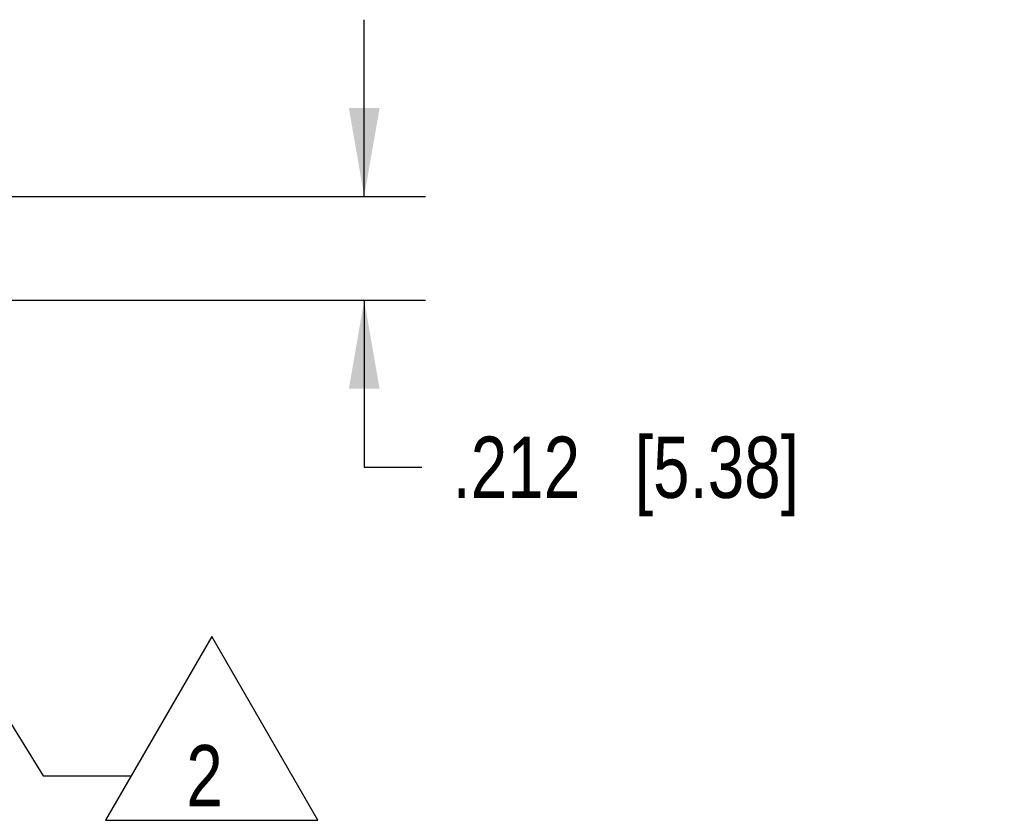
# Model space of a CAD drawing. Header units: inches. Extents: x 0 to 34, y 0 to 22.
# Tile 10 of 19: x 18.7 to 20.7, y 9.2 to 10.9. Entities that reach past the tile are written whole.
import ezdxf

# ---------------------------------------------------------------- set-up
doc = ezdxf.new("R2010")
doc.units = ezdxf.units.IN
doc.header["$LTSCALE"] = 1.87
doc.header["$MEASUREMENT"] = 0
doc.layers.get('0').update_dxf_attribs({"linetype": 'CONTINUOUS'})
doc.layers.add('DETAIL', color=7, linetype='CONTINUOUS')
doc.layers.add('DIMENSIONS', color=7, linetype='CONTINUOUS')
doc.styles.get("Standard").update_dxf_attribs({"font": 'txt', "width": 0.8})
doc.dimstyles.new('DIMSTYLE_1', dxfattribs={"dimtxt": 0.125, "dimasz": 0.18, "dimexe": 0.125, "dimexo": 0.0625, "dimgap": 0.0625, "dimtad": 0, "dimtih": 1, "dimtoh": 1, "dimdec": 3, "dimzin": 4, "dimdsep": 46, "dimtxsty": 'STANDARD', "dimblk": '_FILLED', "dimblk1": '_FILLED', "dimblk2": '_FILLED', "dimcen": 0.09, "dimadec": 0, "dimazin": 0, "dimtp": 0.001, "dimtm": 0.001, "dimtfac": 1, "dimtdec": 3, "dimtofl": 0, "dimtmove": 0, "dimatfit": 3, "dimldrblk": '_FILLED', "dimfxl": 1, "dimtolj": 1, "dimtzin": 4, "dimarcsym": 0})
doc.dimstyles.get("Standard").update_dxf_attribs({"dimtxt": 0.125, "dimasz": 0.18, "dimexe": 0.125, "dimexo": 0.0625, "dimgap": 0.09, "dimtad": 0, "dimtih": 1, "dimtoh": 1, "dimdec": 3, "dimzin": 4, "dimdsep": 46, "dimtxsty": 'STANDARD', "dimblk": '_FILLED', "dimblk1": '_FILLED', "dimblk2": '_FILLED', "dimcen": 0.09, "dimadec": 0, "dimazin": 0, "dimtol": 1, "dimtp": 0.01, "dimtm": 0.01, "dimtfac": 1, "dimtdec": 3, "dimtofl": 0, "dimtmove": 0, "dimatfit": 3, "dimldrblk": '_FILLED', "dimfxl": 1, "dimtolj": 1, "dimtzin": 4, "dimarcsym": 0})

# ---------------------------------------------------------------- blocks, each defined once
blk = doc.blocks.new('_FILLED')
at = {"color": 0, "linetype": 'BYBLOCK'}
blk.add_solid([(0, 0), (-1, 0.174), (-1, -0.174)], dxfattribs=at)
blk = doc.blocks.new('*D6')
at = {"layer": 'DIMENSIONS', "color": 2, "linetype": 'CONTINUOUS'}
for p, q in [((19.3656, 10.5058), (19.3656, 10.8658)), ((18.6234, 10.5058), (19.4906, 10.5058)), ((18.5237, 10.2941), (19.4906, 10.2941)), ((19.3656, 10.2941), (19.3656, 9.9539)), ((19.3656, 9.9539), (19.4831, 9.9539))]:
    blk.add_line(p, q, dxfattribs=at)
at = {"layer": 'DIMENSIONS', "color": 2, "linetype": 'CONTINUOUS', "xscale": 0.18, "yscale": 0.18, "zscale": 0.18}
for p, rotation in [((19.3656, 10.5058), 270), ((19.3656, 10.2941), 90)]:
    blk.add_blockref('_FILLED', p, dxfattribs=dict(at, rotation=rotation))
at = {"layer": 'DIMENSIONS', "color": 2, "linetype": 'CONTINUOUS', "insert": (19.5456, 10.0164), "char_height": 0.125, "width": 1.125, "attachment_point": 1, "line_spacing_factor": 0.9}
blk.add_mtext('.212{\\Ftxt.shx;\\W1.000000;\\H0.125000; }[5.38]', dxfattribs=at)
blk = doc.blocks.new('FLAG_TRIANGLE_BL3', base_point=(18.9908, 9.4219))
at = {"layer": 'DETAIL', "color": 2, "linetype": 'CONTINUOUS'}
for p, q in [((19.0546, 9.6092), (18.8383, 9.2346)), ((19.2709, 9.2346), (19.0546, 9.6092)), ((18.7108, 9.3254), (18.8908, 9.3254)), ((18.8383, 9.2346), (19.2709, 9.2346))]:
    blk.add_line(p, q, dxfattribs=at)
at = {"layer": 'DETAIL', "color": 2, "linetype": 'CONTINUOUS', "width": 0.8}
blk.add_text('2', height=0.125, dxfattribs=at).set_placement((19.0029, 9.2629))

msp = doc.modelspace()

# ---------------------------------------------------------------- block references
at = {"layer": 'DETAIL', "color": 2, "linetype": 'CONTINUOUS'}
msp.add_blockref('FLAG_TRIANGLE_BL3', (18.9908, 9.4219), dxfattribs=at)

# ---------------------------------------------------------------- dimensions: what is measured, and where the dimension line sits
at = {"layer": 'DIMENSIONS', "color": 2, "linetype": 'CONTINUOUS'}
dim = msp.add_linear_dim(base=(19.3656, 10.2941), p1=(18.5609, 10.5058), p2=(18.4612, 10.2941), angle=270, dimstyle='DIMSTYLE_1', dxfattribs=at)
dim.commit()
dim.dimension.update_dxf_attribs({"geometry": '*D6', "text_midpoint": (20.1081, 9.9539), "dimtype": 160})

# ---------------------------------------------------------------- leaders
at = {"layer": 'DETAIL', "color": 2, "linetype": 'CONTINUOUS'}
msp.add_leader([(18.1482, 10.2338), (18.7108, 9.3254)], dimstyle='STANDARD', override={"dimtad": 0}, dxfattribs=at)

doc.saveas('drawing.dxf')
